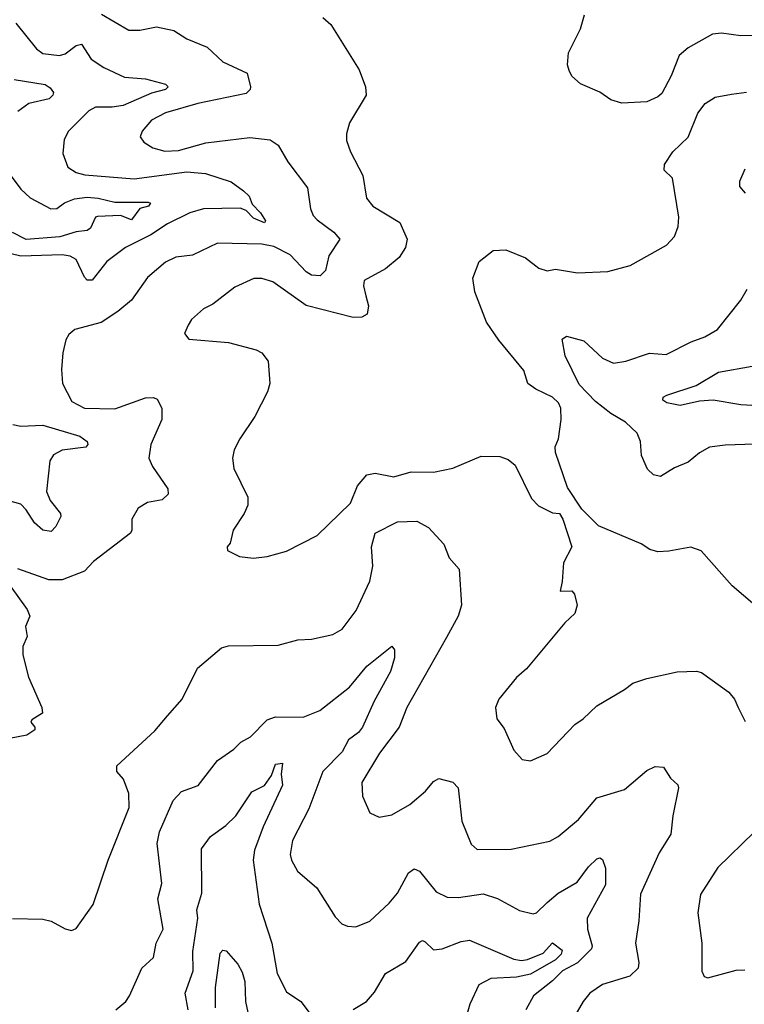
# Model space of a CAD drawing. Extents: x 1443846 to 1577407, y 839182 to 927291.
# Tile 38 of 256: x 1481821 to 1484437, y 847244 to 850797. Entities that reach past the tile are written whole.
import ezdxf

# ---------------------------------------------------------------- set-up
doc = ezdxf.new("R2010")
doc.units = 0

msp = doc.modelspace()

# ---------------------------------------------------------------- linework, layer by layer
at = {"layer": '0CON20XD'}
for points in [[(1481807.1, 850785), (1481881.7, 850691.7), (1481905, 850675.5), (1481965, 850667.7), (1481985, 850674.6), (1482025, 850704.7), (1482045, 850709.1), (1482079.3, 850655), (1482125, 850624.7), (1482199.6, 850589.6), (1482275, 850583.9), (1482348, 850565), (1482357.5, 850555), (1482348.1, 850545), (1482297.8, 850532.2), (1482195, 850487.9), (1482155, 850481.2), (1482095, 850482.1), (1482070.9, 850469.1), (1481998.1, 850395), (1481981.9, 850365), (1481976.9, 850315), (1481995.5, 850265.5), (1482025, 850245.6), (1482057.1, 850237.1), (1482235, 850223.4), (1482425, 850249), (1482492.3, 850242.3), (1482585, 850212.2), (1482629.8, 850179.8), (1482650.1, 850160.1), (1482661.2, 850131.2), (1482690.8, 850100.8), (1482708.9, 850071.1), (1482705, 850064.7), (1482665, 850081.6), (1482638.8, 850108.8), (1482617.7, 850117.7), (1482485, 850114.4), (1482435, 850100.4), (1482355, 850060.8), (1482295, 850021), (1482203.6, 849975), (1482136.4, 849925), (1482082.7, 849857.3), (1482065, 849857.9), (1482055, 849868.5), (1482025, 849931.8), (1482003.7, 849943.7), (1481975, 849949.4), (1481825, 849944.3), (1481645, 849987.7)], [(1482117.2, 850817.2), (1482215, 850760), (1482255, 850759.3), (1482315, 850772.1), (1482378.3, 850758.3), (1482425, 850728.6), (1482498.3, 850698.3), (1482555, 850645.8), (1482642, 850605), (1482654.4, 850555), (1482652.9, 850545), (1482638.9, 850531.1), (1482465, 850494.6), (1482348.3, 850461.7), (1482297.1, 850435), (1482263.1, 850395), (1482256.9, 850375), (1482269.2, 850355), (1482302, 850335), (1482345, 850322.8), (1482395, 850325.3), (1482493.5, 850353.5)], [(1482915.6, 850805), (1482945, 850780), (1483046.4, 850616.4), (1483070, 850555), (1483072.5, 850525), (1483012, 850425), (1483000.6, 850385), (1483001.1, 850361.1), (1483015, 850320), (1483060, 850235), (1483073.6, 850153.6), (1483096.2, 850125), (1483194.2, 850065), (1483220, 850005), (1483214.4, 849975), (1483190.8, 849939.2), (1483141.5, 849898.5), (1483065, 849856), (1483062.6, 849837.4), (1483070.9, 849800.9), (1483080.4, 849765), (1483075.5, 849735), (1483056, 849724), (1483025, 849723.3), (1482856, 849766), (1482735, 849851.9), (1482695, 849863.1), (1482666.8, 849863.2), (1482598, 849832), (1482518.7, 849771.3), (1482485, 849754), (1482442, 849715), (1482430, 849695), (1482416.7, 849665), (1482432.5, 849645), (1482575, 849632.2), (1482675, 849605.6), (1482696, 849595), (1482718.6, 849565), (1482724, 849485), (1482715.7, 849455), (1482670.6, 849365), (1482615.5, 849284.5), (1482596, 849245), (1482589.2, 849215), (1482595, 849177.5), (1482644.4, 849075), (1482644.4, 849045), (1482631.4, 849015), (1482592, 848955), (1482581.7, 848908.3), (1482570, 848895), (1482571.7, 848881.7), (1482615, 848860), (1482665, 848854), (1482715, 848860.6), (1482785, 848880), (1482895, 848936), (1483015, 849052.5), (1483040.6, 849115), (1483075, 849155.6), (1483105, 849161.1), (1483172.2, 849147.8), (1483235, 849165.5), (1483315, 849164.5), (1483385, 849178.6), (1483487.3, 849222.7), (1483555, 849220.8), (1483585, 849210), (1483610.3, 849190.3), (1483669.3, 849069.3), (1483693.6, 849043.6), (1483745, 849017.5), (1483770, 849015), (1483782.5, 848995), (1483814, 848895), (1483785, 848837.5), (1483779.7, 848770.3), (1483772.5, 848735), (1483815, 848736.2), (1483823.9, 848723.9), (1483833.3, 848685), (1483825.3, 848655), (1483789.3, 848620.7), (1483650.5, 848455), (1483615, 848423.1), (1483551.1, 848345), (1483538.6, 848315), (1483544.3, 848274.3), (1483569.7, 848239.7), (1483605, 848161.2), (1483635, 848128), (1483665, 848122.5), (1483725, 848150), (1483825, 848253.8), (1483855, 848274), (1483905, 848322), (1484005, 848380), (1484035, 848403.8), (1484085, 848420), (1484195, 848444), (1484265, 848447.1), (1484282.1, 848442.1), (1484380.8, 848370.8), (1484401.8, 848345), (1484415.4, 848315.4), (1484440, 848265)], [(1484475, 850740), (1484425, 850738.9), (1484355, 850749.2), (1484322.5, 850745), (1484234.3, 850695.7), (1484202.3, 850667.7), (1484173.3, 850595), (1484138.8, 850531.2), (1484125, 850518.8), (1484085, 850501.2), (1483995, 850496), (1483955, 850508.1), (1483915, 850535.7), (1483845.8, 850565.8), (1483814.2, 850594.2), (1483804.4, 850614.4), (1483799.2, 850635), (1483802.1, 850677.9), (1483845.8, 850765), (1483860.8, 850815)], [(1481801.9, 850581.9), (1481913.5, 850563.5), (1481932, 850552), (1481943.2, 850535), (1481941.5, 850525), (1481928, 850512), (1481855, 850495.2), (1481814.2, 850465.8)], [(1484474.6, 848684.6), (1484393.8, 848755), (1484280.8, 848880.8), (1484244.2, 848894.2), (1484165, 848879.4), (1484125, 848877.5), (1484095.6, 848885.6), (1484065, 848905.7), (1483911.3, 848971.3), (1483850.6, 849030.6), (1483799.2, 849109.2), (1483756, 849235), (1483754.2, 849255.8), (1483765.8, 849285), (1483775.7, 849355), (1483774.4, 849395), (1483766.9, 849415), (1483745, 849435.7), (1483684.3, 849464.3), (1483656.2, 849485), (1483641.7, 849531.7), (1483551.1, 849641.1), (1483506.1, 849706.1), (1483464.5, 849815), (1483457.1, 849865), (1483480, 849925), (1483530, 849965), (1483576.5, 849966.5), (1483647.5, 849937.5), (1483695, 849901.2), (1483725, 849891.2), (1483755, 849897.1), (1483835, 849884.2), (1483945, 849888.5), (1484025, 849910), (1484156.3, 849983.7), (1484185.7, 850015), (1484198.7, 850051.3), (1484200.6, 850085), (1484178, 850225), (1484148, 850255), (1484148.9, 850275), (1484179.2, 850320.8), (1484235, 850373.3), (1484269.3, 850460.7), (1484295.5, 850494.5), (1484331.7, 850518.3), (1484390.9, 850529.1), (1484445, 850535.7)], [(1482493.5, 850353.5), (1482652.6, 850372.6), (1482725, 850363.3), (1482754.4, 850345), (1482789.4, 850285), (1482860.2, 850190.2), (1482871.5, 850115), (1482881.2, 850091.2), (1482894.7, 850074.7), (1482955, 850030.5), (1482976.7, 850005), (1482937.5, 849945), (1482925, 849892), (1482906.5, 849873.5), (1482874.3, 849875), (1482855, 849887.1), (1482798.3, 849948.3), (1482738.9, 849978.9), (1482695, 849987), (1482535, 849990.4), (1482445, 849948.2), (1482385, 849940), (1482347.3, 849922.7), (1482282.7, 849867.3), (1482225, 849785.6), (1482175.6, 849745), (1482115.8, 849705), (1482020.3, 849679.7), (1481998.7, 849661.3), (1481987.6, 849642.4), (1481977.5, 849595), (1481972.1, 849535), (1481976.5, 849485), (1482009.3, 849419.3), (1482055.3, 849395.3), (1482165, 849393.2), (1482275, 849433.3), (1482304.4, 849434.4), (1482317.6, 849427.6), (1482334.4, 849395), (1482334.4, 849355), (1482294.4, 849265), (1482287.1, 849215), (1482300.5, 849185), (1482355.6, 849105), (1482357.1, 849085), (1482335.6, 849064.4), (1482283.3, 849055), (1482248.8, 849035), (1482226, 848995), (1482226.2, 848955), (1482221.2, 848945), (1482088.3, 848841.7), (1482055, 848807.1), (1481975, 848776.5), (1481926.6, 848776.6), (1481815, 848816)], [(1484441.7, 850171.7), (1484421.1, 850195), (1484421.5, 850215), (1484440.5, 850259.5)], [(1481787.6, 850237.6), (1481825, 850185.6), (1481859.4, 850155), (1481933.8, 850115), (1481955, 850115.5), (1481983.4, 850136.6), (1482018.9, 850151.1), (1482065, 850157.3), (1482105, 850153.9), (1482165, 850138.7), (1482285, 850139.4), (1482293.8, 850135), (1482286.2, 850125), (1482255, 850115.6), (1482225, 850075.8), (1482185, 850090.5), (1482102.4, 850087.6), (1482094.5, 850085), (1482077.5, 850045), (1482065, 850036.2), (1482025, 850031.9), (1481966.3, 850013.7), (1481845, 850004.7), (1481795, 850028.9)], [(1484475, 849266.1), (1484368, 849262), (1484311.2, 849255), (1484275.5, 849234.5), (1484235, 849200.8), (1484185, 849180), (1484135, 849149.2), (1484108.8, 849155), (1484087.1, 849175), (1484065.7, 849225), (1484062.5, 849275), (1484050, 849305), (1484008.1, 849345), (1483955, 849376.5), (1483899.7, 849419.7), (1483840.9, 849480.9), (1483790, 849585), (1483780, 849645), (1483795, 849656), (1483858.1, 849638.1), (1483925, 849576.5), (1483965, 849558.5), (1484010, 849565), (1484095, 849594.1), (1484155, 849589.5), (1484244.7, 849635.3), (1484295, 849652.7), (1484340.5, 849679.5), (1484424, 849785), (1484448, 849825)], [(1484545, 849399.8), (1484425, 849407.7), (1484325, 849424), (1484275, 849421.1), (1484205.3, 849405.3), (1484157.5, 849415), (1484142.5, 849425), (1484144.2, 849435), (1484157, 849443), (1484262.9, 849477.1), (1484343.8, 849525), (1484465, 849546.9)], [(1481797, 849337), (1481825, 849330.7), (1481905, 849334.3), (1482038.6, 849295), (1482064.6, 849275), (1482067.8, 849265), (1482060, 849255), (1481975, 849244.2), (1481942.9, 849227.1), (1481929.7, 849205), (1481918.8, 849095), (1481931.9, 849061.9), (1481969.2, 849015), (1481970, 849005), (1481951.7, 848968.3), (1481935, 848951.1), (1481905, 848955.9), (1481875, 848981.2), (1481845, 849029.3), (1481825, 849049.2), (1481695, 849085.7)], [(1481795, 847554.4), (1481905, 847552), (1481935, 847544), (1481985, 847516.2), (1482008.8, 847511.2), (1482025, 847517.5), (1482087.1, 847605), (1482140.5, 847765), (1482216.4, 847955), (1482215.4, 848005.4), (1482196.4, 848056.4), (1482172, 848085), (1482172.5, 848105), (1482309.1, 848230.9), (1482354.6, 848285.4), (1482407.5, 848345), (1482463.2, 848456.8), (1482549.7, 848530.3), (1482575, 848537.5), (1482755, 848540), (1482825, 848559.4), (1482875, 848562.5), (1482951.2, 848578.8), (1482985, 848598), (1483035.6, 848665), (1483085, 848771.2), (1483096.7, 848825), (1483091.2, 848895), (1483104.5, 848945), (1483185, 848985.5), (1483255, 848987.5), (1483297.5, 848965), (1483352.5, 848905), (1483372, 848855), (1483408, 848815), (1483416, 848685), (1483404.3, 848645), (1483362.4, 848567.6), (1483218.8, 848315), (1483191.3, 848245), (1483119.7, 848150.3), (1483056, 848045), (1483058.6, 847995), (1483085.9, 847935.9), (1483119.5, 847919.5), (1483165, 847928.6), (1483230, 847965), (1483286.6, 848013.4), (1483315, 848048.6), (1483335, 848058.9), (1483385, 848045.8), (1483404.2, 848025), (1483417.1, 847905), (1483451.7, 847821.7), (1483473.2, 847803.2), (1483595, 847804.5), (1483735, 847832.5), (1483765, 847850), (1483838.6, 847911.4), (1483905, 847988.9), (1484005, 848019.5), (1484085, 848087.5), (1484115, 848102), (1484145, 848100), (1484170.7, 848060.7), (1484196.7, 848036.7), (1484200, 848025), (1484178.5, 847925), (1484171.5, 847858.5), (1484129.6, 847790.4), (1484062.1, 847642.1), (1484056.2, 847545), (1484043.8, 847465), (1484056.4, 847395), (1484053.6, 847375), (1484024.2, 847345.8), (1483925, 847315.4), (1483879.4, 847285), (1483855.6, 847255), (1483768.6, 847105)], [(1481786.7, 848755), (1481848.9, 848668.9), (1481858.1, 848645), (1481842.6, 848607.4), (1481848.5, 848571.5), (1481832.2, 848535), (1481833.1, 848505), (1481853.1, 848425), (1481901.4, 848315), (1481904.3, 848295), (1481865, 848271.2), (1481862.2, 848262.2), (1481876, 848245), (1481876, 848235), (1481846.7, 848215), (1481785, 848203.3)], [(1482168.6, 847225), (1482204.2, 847255), (1482217.5, 847275), (1482261.9, 847375), (1482305, 847413.8), (1482313.5, 847465), (1482339.6, 847515), (1482320.5, 847625), (1482335, 847680), (1482318.2, 847825), (1482326.6, 847866.6), (1482375, 847979.4), (1482405, 848012.2), (1482466.2, 848033.8), (1482536, 848124), (1482594.5, 848165.5), (1482619.4, 848190.6), (1482655, 848210), (1482715, 848270.6), (1482745, 848282.2), (1482845, 848281.1), (1482905, 848304.3), (1483011.7, 848388.3), (1483075, 848464.5), (1483165, 848536.7), (1483173.8, 848523.8), (1483174.3, 848495), (1483160.5, 848445), (1483101.3, 848338.7), (1483058.7, 848245), (1483043.9, 848225), (1483008.3, 848198.3), (1482985.1, 848154.9), (1482915.2, 848085), (1482865, 847949.2), (1482805.6, 847835), (1482798.1, 847785), (1482802.2, 847765), (1482824.4, 847725), (1482894.5, 847664.5), (1482960.3, 847560.3), (1482984.4, 847534.4), (1483005, 847526), (1483035, 847524.2), (1483085, 847544.2), (1483155, 847609.2), (1483185, 847645.8), (1483225, 847718.9), (1483245, 847733.3), (1483265, 847724.3), (1483325, 847650), (1483365, 847630.9), (1483405, 847629.2), (1483495, 847642.8), (1483546.4, 847626.4), (1483625, 847583.1), (1483675, 847571.1), (1483687.5, 847575), (1483725, 847611.5)], [(1482429.6, 847225), (1482418.2, 847285), (1482447.3, 847365), (1482446.8, 847435), (1482464.7, 847555), (1482461.3, 847585), (1482479.3, 847645), (1482477.8, 847805), (1482510.4, 847849.6), (1482565, 847889.2), (1482601.1, 847925), (1482659.2, 848010.8), (1482705, 848033.6), (1482730.3, 848069.7), (1482745, 848111.1), (1482770, 848115), (1482765.4, 848075), (1482770.5, 848035), (1482700.6, 847885), (1482669.5, 847800.5), (1482664.3, 847765), (1482685.3, 847605.3), (1482731.1, 847465), (1482750.5, 847355), (1482785, 847289.2), (1482836, 847255), (1482885, 847191.2)], [(1484472.5, 847865), (1484341.4, 847738.6), (1484279.1, 847640.9), (1484268.9, 847575), (1484284.3, 847465), (1484284.1, 847364.1), (1484292.5, 847345), (1484305, 847340), (1484407.7, 847367.7), (1484438.6, 847368.6)], [(1483725, 847611.5), (1483765, 847645.3), (1483834.3, 847685.7), (1483875, 847740.8), (1483905, 847768.8), (1483915, 847773.3), (1483925, 847766.7), (1483935.6, 847735.6), (1483936.6, 847675), (1483870.4, 847555), (1483871.2, 847515), (1483887.6, 847455), (1483885.3, 847445), (1483835.5, 847394.5), (1483780.7, 847365), (1483745, 847328.7), (1483676.7, 847275), (1483648.9, 847225)], [(1483025, 847226.1), (1483073.5, 847255), (1483102.3, 847287.7), (1483141.6, 847355), (1483215, 847399.1), (1483265, 847468.6), (1483275, 847474.3), (1483285, 847469.4), (1483315, 847441.5), (1483346.2, 847445), (1483415, 847470.4), (1483445.4, 847475.4), (1483605, 847406.9), (1483632.3, 847402.3), (1483655, 847405.7), (1483711, 847429), (1483745, 847466.7), (1483779.3, 847439.3), (1483776, 847425), (1483755, 847404.7), (1483665, 847353.2), (1483615, 847342.4), (1483522.7, 847337.3), (1483478.8, 847315), (1483446.5, 847245), (1483428.5, 847181.5)], [(1482527.8, 847232.2), (1482528.3, 847305), (1482545, 847429.4), (1482555, 847440.3), (1482567.3, 847437.3), (1482608.7, 847388.7), (1482625, 847360), (1482633.6, 847326.4), (1482636.5, 847255), (1482644.6, 847214.6)]]:
    msp.add_lwpolyline(points, dxfattribs=at)

doc.saveas('drawing.dxf')
